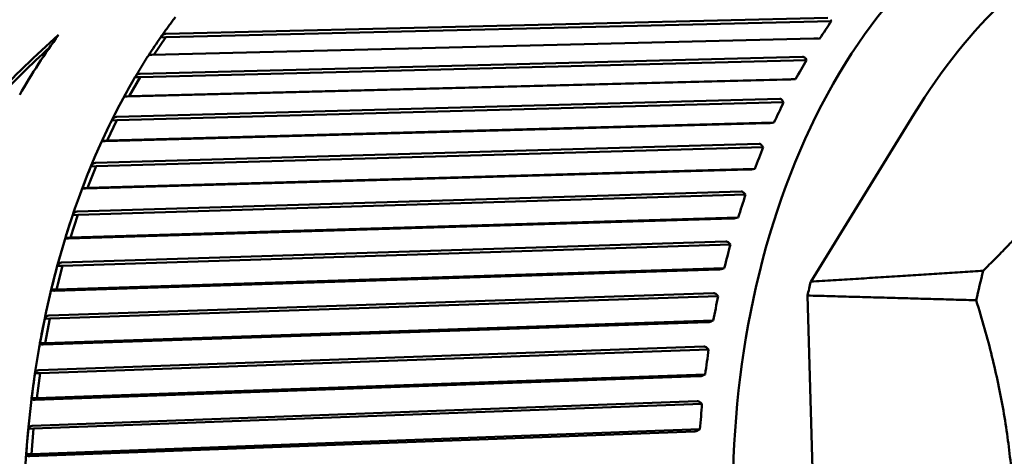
# Model space of a CAD drawing. Header units: millimetres. Extents: x 0 to 4686, y -120 to 1682.
# Tile 241 of 256: x 1455 to 1474, y 1379 to 1388. Entities that reach past the tile are written whole.
import ezdxf

# ---------------------------------------------------------------- set-up
doc = ezdxf.new("R2010")
doc.units = ezdxf.units.MM
doc.header["$LTSCALE"] = 2
doc.layers.add('Sichtbar (ISO)', color=7, linetype='Continuous', lineweight=50)

msp = doc.modelspace()

# ---------------------------------------------------------------- linework, layer by layer
at = {"layer": 'Sichtbar (ISO)'}
for p, q in [((1457.5101, 1387.4251), (1470.335, 1387.7375)), ((1470.4033, 1387.6732), (1470.388, 1387.7)), ((1470.4033, 1387.6732), (1457.5086, 1387.3591)), ((1470.0627, 1387.3323), (1457.2377, 1387.0199)), ((1457.5086, 1387.3591), (1457.2814, 1387.0209)), ((1457.5086, 1387.3591), (1457.4093, 1387.3549)), ((1470.1409, 1387.3323), (1470.1738, 1387.3318)), ((1457.0111, 1386.6525), (1469.8466, 1386.9821)), ((1469.9186, 1386.9179), (1469.9017, 1386.9447)), ((1469.9186, 1386.9179), (1457.0132, 1386.5865)), ((1457.0132, 1386.5865), (1456.8036, 1386.2161)), ((1457.0132, 1386.5865), (1456.9138, 1386.5824)), ((1469.5979, 1386.5425), (1456.7623, 1386.2129)), ((1469.7089, 1386.5476), (1456.8036, 1386.2161)), ((1469.676, 1386.5458), (1469.7089, 1386.5476)), ((1456.8036, 1386.2161), (1456.7042, 1386.212)), ((1456.557, 1385.817), (1469.4021, 1386.165)), ((1469.4776, 1386.1015), (1456.5626, 1385.7514)), ((1469.4776, 1386.1015), (1469.4593, 1386.128)), ((1472.0074, 1385.8758), (1470.0035, 1382.6207)), ((1469.1786, 1385.6941), (1456.3335, 1385.3459)), ((1456.5626, 1385.7514), (1456.3743, 1385.3546)), ((1469.2893, 1385.7046), (1456.3743, 1385.3546)), ((1456.5626, 1385.7514), (1456.4632, 1385.7473)), ((1469.2565, 1385.7007), (1469.2893, 1385.7046)), ((1456.1507, 1384.9241), (1469.0044, 1385.2919)), ((1469.0834, 1385.2294), (1456.1598, 1384.8595)), ((1456.3743, 1385.3546), (1456.2749, 1385.3505)), ((1469.0834, 1385.2294), (1469.0637, 1385.2555)), ((1456.1598, 1384.8595), (1455.9941, 1384.4389)), ((1456.1598, 1384.8595), (1456.0605, 1384.8554)), ((1468.8077, 1384.7928), (1455.954, 1384.4249)), ((1468.9177, 1384.8088), (1455.9941, 1384.4389)), ((1468.8853, 1384.8026), (1468.9177, 1384.8088)), ((1455.7952, 1383.9801), (1468.6563, 1384.3687)), ((1468.7388, 1384.3077), (1455.8077, 1383.9168)), ((1455.9941, 1384.4389), (1455.8947, 1384.4348)), ((1468.7388, 1384.3077), (1468.7176, 1384.3332)), ((1455.8077, 1383.9168), (1455.6657, 1383.4754)), ((1455.8077, 1383.9168), (1455.7083, 1383.9127)), ((1468.4878, 1383.8449), (1455.6266, 1383.4561)), ((1468.5967, 1383.8663), (1455.6657, 1383.4754)), ((1468.5647, 1383.8578), (1468.5967, 1383.8663)), ((1455.4928, 1382.9913), (1468.3601, 1383.4017)), ((1468.4459, 1383.3426), (1455.5086, 1382.9299)), ((1455.6657, 1383.4754), (1455.5663, 1383.4713)), ((1468.4459, 1383.3426), (1468.4234, 1383.3673)), ((1455.5086, 1382.9299), (1455.3912, 1382.4706)), ((1455.5086, 1382.9299), (1455.4092, 1382.9258)), ((1468.2209, 1382.8567), (1455.3535, 1382.4462)), ((1468.3286, 1382.8833), (1455.3912, 1382.4706)), ((1468.2971, 1382.8728), (1468.3286, 1382.8833)), ((1455.2455, 1381.9646), (1468.1179, 1382.3975)), ((1455.3912, 1382.4706), (1455.2919, 1382.4665)), ((1468.207, 1382.3408), (1468.1832, 1382.3645)), ((1468.207, 1382.3408), (1455.2645, 1381.9054)), ((1469.9403, 1382.3521), (1470.1987, 1373.4774)), ((1468.0089, 1381.835), (1455.1365, 1381.402)), ((1455.2645, 1381.9054), (1455.1652, 1381.9013)), ((1455.2645, 1381.9054), (1455.1727, 1381.4314)), ((1468.1151, 1381.8668), (1455.1727, 1381.4314)), ((1468.0842, 1381.8542), (1468.1151, 1381.8668)), ((1455.1727, 1381.4314), (1455.0733, 1381.4273)), ((1455.0552, 1380.9069), (1467.9314, 1381.363)), ((1468.0235, 1381.309), (1455.0772, 1380.8503)), ((1468.0235, 1381.309), (1467.9984, 1381.3316)), ((1455.0772, 1380.8503), (1454.9778, 1380.8462)), ((1455.0772, 1380.8503), (1455.0114, 1380.3649)), ((1467.8534, 1380.7869), (1454.9771, 1380.3307)), ((1467.9577, 1380.8236), (1455.0114, 1380.3649)), ((1467.9276, 1380.8089), (1467.9577, 1380.8236)), ((1455.0114, 1380.3649), (1454.9121, 1380.3608)), ((1454.923, 1379.8255), (1467.8017, 1380.3052)), ((1467.8967, 1380.2544), (1467.8705, 1380.2757)), ((1467.8967, 1380.2544), (1454.9479, 1379.7719)), ((1454.9479, 1379.7719), (1454.8485, 1379.7678)), ((1467.7552, 1379.7194), (1454.8764, 1379.2396)), ((1454.9479, 1379.7719), (1454.9087, 1379.2784)), ((1467.8575, 1379.7608), (1454.9087, 1379.2784)), ((1467.8283, 1379.7443), (1467.8575, 1379.7608)), ((1454.9087, 1379.2784), (1454.8093, 1379.2742))]:
    msp.add_line(p, q, dxfattribs=at)
for centre, major_axis, ratio, start_param, end_param in [((1476.6954, 1377.9759), (0.521, -12.5815), 0.6504716, 2.675161, 6.7501874), ((1460.4404, 1387.2626), (10.9444, 6.7244), 0.5150552, 5.4179319, 5.4568596), ((1457.1208, 1377.1653), (-7.3532, -12.906), 0.523754, 4.1388251, 4.2719721), ((1461.2769, 1377.3374), (0.5482, -13.2387), 0.6504716, 3.8220306, 3.9482164), ((1457.35, 1387.1865), (-0.4361, -0.6453), 0.0595632, 4.4888008, 5.022622), ((1457.1208, 1377.1653), (-7.2977, -12.8086), 0.523754, 4.1584781, 4.2650296), ((1459.9574, 1386.4797), (10.4126, 7.5217), 0.560267, 5.3792071, 5.4181348), ((1456.8645, 1386.3995), (-0.3984, -0.7002), 0.060675, 4.4827808, 5.0178354), ((1459.5197, 1385.6357), (9.7781, 8.3299), 0.6017292, 5.3341185, 5.3730462), ((1456.4246, 1385.5512), (-0.3579, -0.7503), 0.0612867, 4.4772701, 5.0123247), ((1459.1303, 1384.7366), (9.0256, 9.1398), 0.6391586, 5.2820946, 5.3210223), ((1456.0331, 1384.6474), (-0.3149, -0.7952), 0.0615545, 4.4722383, 5.0072928), ((1458.7918, 1383.7885), (8.1396, 9.937), 0.6722994, 5.2226206, 5.2615483), ((1455.6928, 1383.6943), (-0.2699, -0.8348), 0.0615993, 4.4676354, 5.0026899), ((1458.5065, 1382.7978), (7.1067, 10.7001), 0.7009254, 5.15533, 5.1942577), ((1455.406, 1382.6985), (-0.223, -0.8686), 0.0615129, 4.4634019, 4.9984565), ((1480.6035, 1378.1378), (0.4943, -11.9354), 0.6504716, 4.281364, 4.3329135), ((1477.4129, 1378.0056), (0.5019, -12.1188), 0.6504716, 4.2949316, 4.3187692), ((1458.2764, 1381.7713), (5.9184, 11.4005), 0.7248408, 5.0801294, 5.119057), ((1455.1747, 1381.6666), (-0.1746, -0.8966), 0.061375, 4.4595293, 4.9944818), ((1458.103, 1380.716), (4.5757, 12.0025), 0.7438825, 4.9973446, 5.0362723), ((1455.0005, 1380.6058), (-0.125, -0.9181), 0.0611989, 4.4557929, 4.9908475), ((1457.9876, 1379.6391), (3.0933, 12.4671), 0.7579202, 4.9078583, 4.9467859), ((1454.8844, 1379.5233), (-0.0746, -0.9336), 0.0610547, 4.4522943, 4.9873488)]:
    msp.add_ellipse(centre, major_axis=major_axis, ratio=ratio, start_param=start_param, end_param=end_param, dxfattribs=at)
for points, knots in [([(1457.8548, 1390.4571), (1456.9361, 1390.419), (1456.0273, 1390.1572), (1454.3157, 1389.2136), (1453.5142, 1388.5275), (1452.0964, 1386.7962), (1451.4824, 1385.7467), (1450.5087, 1383.3939), (1450.1499, 1382.0902), (1449.7239, 1379.3628), (1449.6566, 1377.9395), (1449.8198, 1375.1165), (1450.0502, 1373.7173), (1450.7861, 1371.0828), (1451.2916, 1369.8481), (1452.5292, 1367.6681), (1453.2612, 1366.7231), (1454.879, 1365.2235), (1455.7645, 1364.6677), (1457.4272, 1364.0692), (1458.1922, 1363.9483), (1458.9512, 1363.9798)], [4.7312665, 4.7312665, 4.7312665, 4.7312665, 5.0448623, 5.0448623, 5.3621171, 5.3621171, 5.6832786, 5.6832786, 6.005304, 6.005304, 6.3272183, 6.3272183, 6.6490477, 6.6490477, 6.9709886, 6.9709886, 7.2929893, 7.2929893, 7.6137736, 7.6137736, 7.8728591, 7.8728591, 7.8728591, 7.8728591]), ([(1477.4096, 1389.5486), (1477.2996, 1389.5567), (1477.1896, 1389.5602), (1476.6985, 1389.5545), (1476.3187, 1389.493), (1475.1768, 1389.1479), (1474.4486, 1388.6989), (1473.1227, 1387.4821), (1472.5342, 1386.7316), (1472.0074, 1385.8758)], [0.85142705, 0.85142705, 0.85142705, 0.85142705, 0.90236743, 0.90236743, 1.079192, 1.079192, 1.44592333, 1.44592333, 1.80610585, 1.80610585, 1.80610585, 1.80610585]), ([(1457.699, 1387.7516), (1457.6797, 1387.7265), (1457.6606, 1387.7012), (1457.6223, 1387.6505), (1457.6033, 1387.625), (1457.5654, 1387.5737), (1457.5465, 1387.5479), (1457.509, 1387.4961), (1457.4902, 1387.4701), (1457.453, 1387.4178), (1457.4344, 1387.3915), (1457.416, 1387.3651)], [5.393210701, 5.393210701, 5.393210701, 5.393210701, 5.402015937, 5.402015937, 5.410821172, 5.410821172, 5.419626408, 5.419626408, 5.428431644, 5.428431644, 5.43723688, 5.43723688, 5.43723688, 5.43723688]), ([(1457.5101, 1387.4251), (1457.5092, 1387.4251), (1457.5083, 1387.4251), (1457.5075, 1387.4251), (1457.4907, 1387.4244), (1457.4711, 1387.4171), (1457.4391, 1387.3947), (1457.4218, 1387.3748), (1457.4093, 1387.3549)], [0.143052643, 0.143052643, 0.143052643, 0.143052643, 0.143393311, 0.143393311, 0.143393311, 0.150034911, 0.150034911, 0.157564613, 0.157564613, 0.157564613, 0.157564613]), ([(1470.0627, 1387.3323), (1470.0709, 1387.3325), (1470.082, 1387.3327), (1470.1049, 1387.3327), (1470.1205, 1387.3326), (1470.1359, 1387.3324), (1470.1384, 1387.3324), (1470.1409, 1387.3323)], [-0.0711820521, -0.0711820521, -0.0711820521, -0.0711820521, -0.0680336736, -0.0680336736, -0.0641085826, -0.0641085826, -0.0633683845, -0.0633683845, -0.0633683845, -0.0633683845]), ([(1457.1799, 1387.0139), (1457.1618, 1386.9859), (1457.1438, 1386.9578), (1457.108, 1386.9013), (1457.0902, 1386.873), (1457.0547, 1386.816), (1457.0371, 1386.7874), (1457.002, 1386.7299), (1456.9845, 1386.7011), (1456.9497, 1386.6431), (1456.9324, 1386.614), (1456.9152, 1386.5848)], [5.475479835, 5.475479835, 5.475479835, 5.475479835, 5.484444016, 5.484444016, 5.493408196, 5.493408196, 5.502372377, 5.502372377, 5.511336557, 5.511336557, 5.520300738, 5.520300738, 5.520300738, 5.520300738]), ([(1457.1799, 1387.0139), (1457.1808, 1387.015), (1457.1857, 1387.0162), (1457.203, 1387.0181), (1457.2183, 1387.0191), (1457.2351, 1387.0198), (1457.236, 1387.0198), (1457.2368, 1387.0199), (1457.2377, 1387.0199)], [0.130037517, 0.130037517, 0.130037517, 0.130037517, 0.13675171, 0.13675171, 0.143393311, 0.143393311, 0.143393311, 0.143733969, 0.143733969, 0.143733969, 0.143733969]), ([(1469.9017, 1386.9447), (1469.9004, 1386.9467), (1469.8992, 1386.9486), (1469.8909, 1386.9603), (1469.8811, 1386.97), (1469.8643, 1386.9796), (1469.8548, 1386.9822), (1469.8466, 1386.9821)], [-0.0079867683, -0.0079867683, -0.0079867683, -0.0079867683, -0.0072465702, -0.0072465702, -0.0033214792, -0.0033214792, -0.0001731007, -0.0001731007, -0.0001731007, -0.0001731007]), ([(1457.0111, 1386.6525), (1457.0102, 1386.6525), (1457.0094, 1386.6525), (1457.0085, 1386.6525), (1456.9917, 1386.6518), (1456.9725, 1386.6445), (1456.9416, 1386.6221), (1456.9253, 1386.6023), (1456.9138, 1386.5824)], [0.143052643, 0.143052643, 0.143052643, 0.143052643, 0.143393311, 0.143393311, 0.143393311, 0.150034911, 0.150034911, 0.157564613, 0.157564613, 0.157564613, 0.157564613]), ([(1469.5979, 1386.5425), (1469.6061, 1386.5428), (1469.6173, 1386.5431), (1469.6401, 1386.5441), (1469.6557, 1386.5448), (1469.671, 1386.5456), (1469.6735, 1386.5457), (1469.676, 1386.5458)], [-0.0711820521, -0.0711820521, -0.0711820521, -0.0711820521, -0.0680336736, -0.0680336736, -0.0641085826, -0.0641085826, -0.0633683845, -0.0633683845, -0.0633683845, -0.0633683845]), ([(1456.715, 1386.2317), (1456.1764, 1385.2459), (1455.7369, 1384.1355), (1455.0907, 1381.7584), (1454.8841, 1380.4919), (1454.7203, 1377.9085), (1454.7631, 1376.592), (1455.0945, 1374.0189), (1455.383, 1372.7626), (1456.1825, 1370.4155), (1456.6934, 1369.3248), (1457.295, 1368.3627)], [5.5558311, 5.5558311, 5.5558311, 5.5558311, 5.8488487, 5.8488487, 6.1418662, 6.1418662, 6.4348837, 6.4348837, 6.7279013, 6.7279013, 7.0209188, 7.0209188, 7.0209188, 7.0209188]), ([(1456.7042, 1386.212), (1456.7042, 1386.2116), (1456.7091, 1386.2113), (1456.7276, 1386.2116), (1456.7429, 1386.2121), (1456.7597, 1386.2128), (1456.7606, 1386.2128), (1456.7615, 1386.2129), (1456.7623, 1386.2129)], [0.129222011, 0.129222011, 0.129222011, 0.129222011, 0.13675171, 0.13675171, 0.143393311, 0.143393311, 0.143393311, 0.143733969, 0.143733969, 0.143733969, 0.143733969]), ([(1469.4593, 1386.128), (1469.4579, 1386.13), (1469.4565, 1386.1319), (1469.4476, 1386.1435), (1469.4373, 1386.1531), (1469.4199, 1386.1626), (1469.4103, 1386.1652), (1469.4021, 1386.165)], [-0.0079867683, -0.0079867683, -0.0079867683, -0.0079867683, -0.0072465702, -0.0072465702, -0.0033214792, -0.0033214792, -0.0001731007, -0.0001731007, -0.0001731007, -0.0001731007]), ([(1456.557, 1385.817), (1456.5561, 1385.8169), (1456.5552, 1385.8169), (1456.5544, 1385.8169), (1456.5376, 1385.8162), (1456.5187, 1385.8089), (1456.4889, 1385.7867), (1456.4737, 1385.767), (1456.4632, 1385.7473)], [0.143052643, 0.143052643, 0.143052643, 0.143052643, 0.143393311, 0.143393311, 0.143393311, 0.150034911, 0.150034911, 0.157564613, 0.157564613, 0.157564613, 0.157564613]), ([(1469.1786, 1385.6941), (1469.1868, 1385.6943), (1469.198, 1385.695), (1469.2207, 1385.6967), (1469.2363, 1385.6983), (1469.2516, 1385.7001), (1469.254, 1385.7004), (1469.2565, 1385.7007)], [-0.0711820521, -0.0711820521, -0.0711820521, -0.0711820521, -0.0680336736, -0.0680336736, -0.0641085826, -0.0641085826, -0.0633683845, -0.0633683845, -0.0633683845, -0.0633683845]), ([(1456.2749, 1385.3505), (1456.275, 1385.3484), (1456.2801, 1385.3466), (1456.2986, 1385.3452), (1456.314, 1385.3451), (1456.3308, 1385.3458), (1456.3317, 1385.3459), (1456.3326, 1385.3459), (1456.3335, 1385.3459)], [0.129222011, 0.129222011, 0.129222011, 0.129222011, 0.13675171, 0.13675171, 0.143393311, 0.143393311, 0.143393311, 0.143733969, 0.143733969, 0.143733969, 0.143733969]), ([(1469.0637, 1385.2555), (1469.0622, 1385.2575), (1469.0607, 1385.2594), (1469.0512, 1385.2707), (1469.0403, 1385.2802), (1469.0224, 1385.2896), (1469.0126, 1385.2921), (1469.0044, 1385.2919)], [-0.0079867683, -0.0079867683, -0.0079867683, -0.0079867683, -0.0072465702, -0.0072465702, -0.0033214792, -0.0033214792, -0.0001731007, -0.0001731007, -0.0001731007, -0.0001731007]), ([(1456.1507, 1384.9241), (1456.1499, 1384.9241), (1456.149, 1384.9241), (1456.1481, 1384.924), (1456.1313, 1384.9233), (1456.1128, 1384.9162), (1456.0842, 1384.8943), (1456.0699, 1384.8748), (1456.0605, 1384.8554)], [0.143052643, 0.143052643, 0.143052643, 0.143052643, 0.143393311, 0.143393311, 0.143393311, 0.150034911, 0.150034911, 0.157564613, 0.157564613, 0.157564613, 0.157564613]), ([(1468.8077, 1384.7928), (1468.816, 1384.7931), (1468.8271, 1384.794), (1468.8497, 1384.7966), (1468.8652, 1384.799), (1468.8803, 1384.8017), (1468.8828, 1384.8022), (1468.8853, 1384.8026)], [-0.0711820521, -0.0711820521, -0.0711820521, -0.0711820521, -0.0680336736, -0.0680336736, -0.0641085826, -0.0641085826, -0.0633683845, -0.0633683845, -0.0633683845, -0.0633683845]), ([(1455.8947, 1384.4348), (1455.8951, 1384.4312), (1455.9003, 1384.4278), (1455.9191, 1384.4247), (1455.9346, 1384.4241), (1455.9514, 1384.4248), (1455.9523, 1384.4248), (1455.9531, 1384.4249), (1455.954, 1384.4249)], [0.129222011, 0.129222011, 0.129222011, 0.129222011, 0.13675171, 0.13675171, 0.143393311, 0.143393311, 0.143393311, 0.143733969, 0.143733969, 0.143733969, 0.143733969]), ([(1468.7176, 1384.3332), (1468.716, 1384.3351), (1468.7144, 1384.337), (1468.7042, 1384.3481), (1468.6929, 1384.3573), (1468.6744, 1384.3664), (1468.6645, 1384.3689), (1468.6563, 1384.3687)], [-0.0079867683, -0.0079867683, -0.0079867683, -0.0079867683, -0.0072465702, -0.0072465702, -0.0033214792, -0.0033214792, -0.0001731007, -0.0001731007, -0.0001731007, -0.0001731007]), ([(1455.7952, 1383.9801), (1455.7943, 1383.98), (1455.7934, 1383.98), (1455.7926, 1383.98), (1455.7758, 1383.9793), (1455.7576, 1383.9723), (1455.73, 1383.9508), (1455.7167, 1383.9318), (1455.7083, 1383.9127)], [0.143052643, 0.143052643, 0.143052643, 0.143052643, 0.143393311, 0.143393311, 0.143393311, 0.150034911, 0.150034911, 0.157564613, 0.157564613, 0.157564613, 0.157564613]), ([(1468.4878, 1383.8449), (1468.496, 1383.8451), (1468.5071, 1383.8463), (1468.5296, 1383.8497), (1468.5449, 1383.8529), (1468.5598, 1383.8566), (1468.5623, 1383.8572), (1468.5647, 1383.8578)], [-0.0711820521, -0.0711820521, -0.0711820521, -0.0711820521, -0.0680336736, -0.0680336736, -0.0641085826, -0.0641085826, -0.0633683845, -0.0633683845, -0.0633683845, -0.0633683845]), ([(1455.5663, 1383.4713), (1455.5669, 1383.4661), (1455.5725, 1383.4613), (1455.5916, 1383.4564), (1455.6072, 1383.4553), (1455.624, 1383.456), (1455.6249, 1383.4561), (1455.6257, 1383.4561), (1455.6266, 1383.4561)], [0.129222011, 0.129222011, 0.129222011, 0.129222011, 0.13675171, 0.13675171, 0.143393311, 0.143393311, 0.143393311, 0.143733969, 0.143733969, 0.143733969, 0.143733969]), ([(1468.4234, 1383.3673), (1468.4217, 1383.3692), (1468.42, 1383.371), (1468.4093, 1383.3818), (1468.3974, 1383.3907), (1468.3784, 1383.3995), (1468.3684, 1383.4019), (1468.3601, 1383.4017)], [-0.0079867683, -0.0079867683, -0.0079867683, -0.0079867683, -0.0072465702, -0.0072465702, -0.0033214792, -0.0033214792, -0.0001731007, -0.0001731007, -0.0001731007, -0.0001731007]), ([(1455.4928, 1382.9913), (1455.4919, 1382.9913), (1455.491, 1382.9913), (1455.4901, 1382.9912), (1455.4733, 1382.9905), (1455.4555, 1382.9837), (1455.429, 1382.9628), (1455.4167, 1382.9443), (1455.4092, 1382.9258)], [0.143052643, 0.143052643, 0.143052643, 0.143052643, 0.143393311, 0.143393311, 0.143393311, 0.150034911, 0.150034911, 0.157564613, 0.157564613, 0.157564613, 0.157564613]), ([(1468.2209, 1382.8567), (1468.2291, 1382.857), (1468.2401, 1382.8583), (1468.2625, 1382.8626), (1468.2776, 1382.8666), (1468.2923, 1382.8712), (1468.2947, 1382.872), (1468.2971, 1382.8728)], [-0.0711820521, -0.0711820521, -0.0711820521, -0.0711820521, -0.0680336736, -0.0680336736, -0.0641085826, -0.0641085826, -0.0633683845, -0.0633683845, -0.0633683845, -0.0633683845]), ([(1455.2919, 1382.4665), (1455.2929, 1382.4598), (1455.2988, 1382.4535), (1455.3184, 1382.447), (1455.3341, 1382.4454), (1455.3509, 1382.4461), (1455.3517, 1382.4461), (1455.3526, 1382.4462), (1455.3535, 1382.4462)], [0.129222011, 0.129222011, 0.129222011, 0.129222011, 0.13675171, 0.13675171, 0.143393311, 0.143393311, 0.143393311, 0.143733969, 0.143733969, 0.143733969, 0.143733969]), ([(1468.1832, 1382.3645), (1468.1813, 1382.3663), (1468.1795, 1382.3681), (1468.1682, 1382.3784), (1468.1558, 1382.387), (1468.1364, 1382.3955), (1468.1262, 1382.3977), (1468.1179, 1382.3975)], [-0.0079867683, -0.0079867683, -0.0079867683, -0.0079867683, -0.0072465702, -0.0072465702, -0.0033214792, -0.0033214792, -0.0001731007, -0.0001731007, -0.0001731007, -0.0001731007]), ([(1455.2455, 1381.9646), (1455.2446, 1381.9645), (1455.2438, 1381.9645), (1455.2429, 1381.9645), (1455.2261, 1381.9638), (1455.2086, 1381.9572), (1455.1831, 1381.937), (1455.1717, 1381.9192), (1455.1652, 1381.9013)], [0.143052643, 0.143052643, 0.143052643, 0.143052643, 0.143393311, 0.143393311, 0.143393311, 0.150034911, 0.150034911, 0.157564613, 0.157564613, 0.157564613, 0.157564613]), ([(1468.0089, 1381.835), (1468.0172, 1381.8353), (1468.0281, 1381.8369), (1468.0502, 1381.842), (1468.0651, 1381.8467), (1468.0796, 1381.8523), (1468.0819, 1381.8532), (1468.0842, 1381.8542)], [-0.0711820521, -0.0711820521, -0.0711820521, -0.0711820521, -0.0680336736, -0.0680336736, -0.0641085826, -0.0641085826, -0.0633683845, -0.0633683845, -0.0633683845, -0.0633683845]), ([(1455.0733, 1381.4273), (1455.0748, 1381.4192), (1455.0812, 1381.4113), (1455.1012, 1381.4033), (1455.1171, 1381.4012), (1455.1339, 1381.4019), (1455.1347, 1381.4019), (1455.1356, 1381.402), (1455.1365, 1381.402)], [0.129222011, 0.129222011, 0.129222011, 0.129222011, 0.13675171, 0.13675171, 0.143393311, 0.143393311, 0.143393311, 0.143733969, 0.143733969, 0.143733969, 0.143733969]), ([(1467.9984, 1381.3316), (1467.9965, 1381.3334), (1467.9946, 1381.335), (1467.9827, 1381.3449), (1467.9699, 1381.3531), (1467.95, 1381.3611), (1467.9396, 1381.3632), (1467.9314, 1381.363)], [-0.0079867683, -0.0079867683, -0.0079867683, -0.0079867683, -0.0072465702, -0.0072465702, -0.0033214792, -0.0033214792, -0.0001731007, -0.0001731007, -0.0001731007, -0.0001731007]), ([(1455.0551, 1380.9069), (1455.0543, 1380.9068), (1455.0534, 1380.9068), (1455.0525, 1380.9068), (1455.0357, 1380.9061), (1455.0185, 1380.8997), (1454.994, 1380.8804), (1454.9834, 1380.8633), (1454.9778, 1380.8462)], [0.143052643, 0.143052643, 0.143052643, 0.143052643, 0.143393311, 0.143393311, 0.143393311, 0.150034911, 0.150034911, 0.157564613, 0.157564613, 0.157564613, 0.157564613]), ([(1467.8534, 1380.7869), (1467.8616, 1380.7872), (1467.8725, 1380.789), (1467.8943, 1380.7948), (1467.909, 1380.8003), (1467.923, 1380.8068), (1467.9253, 1380.8078), (1467.9276, 1380.8089)], [-0.0711820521, -0.0711820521, -0.0711820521, -0.0711820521, -0.0680336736, -0.0680336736, -0.0641085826, -0.0641085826, -0.0633683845, -0.0633683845, -0.0633683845, -0.0633683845]), ([(1454.9121, 1380.3608), (1454.9141, 1380.3513), (1454.921, 1380.342), (1454.9417, 1380.3324), (1454.9577, 1380.3299), (1454.9745, 1380.3306), (1454.9753, 1380.3306), (1454.9762, 1380.3307), (1454.9771, 1380.3307)], [0.129222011, 0.129222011, 0.129222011, 0.129222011, 0.13675171, 0.13675171, 0.143393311, 0.143393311, 0.143393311, 0.143733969, 0.143733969, 0.143733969, 0.143733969]), ([(1467.8705, 1380.2757), (1467.8684, 1380.2774), (1467.8665, 1380.2789), (1467.8541, 1380.2882), (1467.8408, 1380.2959), (1467.8204, 1380.3035), (1467.81, 1380.3054), (1467.8017, 1380.3052)], [-0.0079867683, -0.0079867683, -0.0079867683, -0.0079867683, -0.0072465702, -0.0072465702, -0.0033214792, -0.0033214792, -0.0001731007, -0.0001731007, -0.0001731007, -0.0001731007]), ([(1454.9229, 1379.8254), (1454.9221, 1379.8254), (1454.9212, 1379.8254), (1454.9203, 1379.8254), (1454.9035, 1379.8247), (1454.8866, 1379.8186), (1454.863, 1379.8002), (1454.8533, 1379.784), (1454.8485, 1379.7678)], [0.143052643, 0.143052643, 0.143052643, 0.143052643, 0.143393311, 0.143393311, 0.143393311, 0.150034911, 0.150034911, 0.157564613, 0.157564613, 0.157564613, 0.157564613]), ([(1467.7552, 1379.7194), (1467.7635, 1379.7198), (1467.7743, 1379.7218), (1467.7957, 1379.7283), (1467.8101, 1379.7345), (1467.8238, 1379.7418), (1467.826, 1379.743), (1467.8283, 1379.7443)], [-0.0711820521, -0.0711820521, -0.0711820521, -0.0711820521, -0.0680336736, -0.0680336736, -0.0641085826, -0.0641085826, -0.0633683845, -0.0633683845, -0.0633683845, -0.0633683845]), ([(1454.8093, 1379.2742), (1454.812, 1379.2634), (1454.8195, 1379.2528), (1454.8408, 1379.2418), (1454.857, 1379.2388), (1454.8738, 1379.2395), (1454.8747, 1379.2395), (1454.8756, 1379.2396), (1454.8764, 1379.2396)], [0.129222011, 0.129222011, 0.129222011, 0.129222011, 0.13675171, 0.13675171, 0.143393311, 0.143393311, 0.143393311, 0.143733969, 0.143733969, 0.143733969, 0.143733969])]:
    msp.add_open_spline(points, degree=3, knots=knots, dxfattribs=at)
for points, weights in [([(1475.8995, 1385.9416), (1474.9811, 1384.4505), (1473.3435, 1382.8323)], [1.27927488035, 1.27927491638, 1.2314661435]), ([(1470.0035, 1382.6207), (1471.714, 1382.728), (1473.3435, 1382.8323)], [1.00009122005, 1.00025748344, 1.00015187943]), ([(1473.2091, 1382.2604), (1471.6171, 1382.3068), (1469.9403, 1382.3521)], [1.00015667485, 1.0002702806, 1.00009573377]), ([(1473.4544, 1373.8352), (1474.5146, 1378.096), (1473.2091, 1382.2604)], [1.23096562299, 1.32029098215, 1.23096562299])]:
    msp.add_rational_spline(points, weights, degree=2, dxfattribs=at)

doc.saveas('drawing.dxf')
